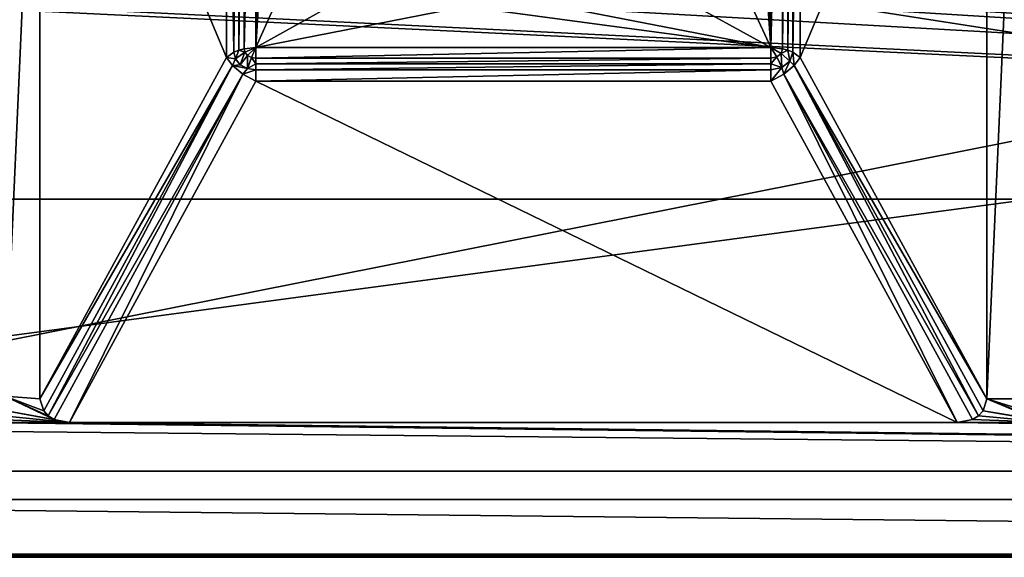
# Model space of a CAD drawing. Header units: millimetres. Extents: x 1 to 138, y -45 to 37.
# Tile 53 of 256: x 30 to 56, y -45 to -31. Entities that reach past the tile are written whole.
import ezdxf

# ---------------------------------------------------------------- set-up
doc = ezdxf.new("R2010")
doc.units = ezdxf.units.MM
doc.header["$LTSCALE"] = 25.4
doc.layers.get('0').update_dxf_attribs({"true_color": 0xff5454})

# ---------------------------------------------------------------- blocks, each defined once
blk = doc.blocks.new('PROFILE-FOCUS-LED-7618-7620-7621-7622.STL#2')
at = {"color": 18, "true_color": 0x080808}
mesh = blk.add_polyface(dxfattribs=at)
corners = [(4.485, -35.711, 30.467), (10.505, -26.158, 23.451), (4.485, -13.627, 14.247), (11.611, -27.947, 24.765), (13.444, -29.294, 25.754), (15.757, -30.016, 26.285), (133.885, -35.711, 30.467), (10.276, -24.167, 21.988), (18.238, -30.016, 26.285), (20.551, -29.294, 25.754), (41.757, -30.016, 26.285), (22.384, -27.947, 24.765), (23.49, -26.158, 23.451), (39.444, -29.294, 25.754), (23.719, -24.167, 21.988), (37.611, -27.947, 24.765), (36.505, -26.158, 23.451), (36.276, -24.167, 21.988), (44.238, -30.016, 26.285), (46.551, -29.294, 25.754), (67.757, -30.016, 26.285), (48.384, -27.947, 24.765), (49.49, -26.158, 23.451), (65.444, -29.294, 25.754), (49.719, -24.167, 21.988), (63.611, -27.947, 24.765), (62.505, -26.158, 23.451), (62.276, -24.167, 21.988), (70.238, -30.016, 26.285), (72.551, -29.294, 25.754), (74.384, -27.947, 24.765), (93.757, -30.016, 26.285), (75.49, -26.158, 23.451), (91.444, -29.294, 25.754), (75.719, -24.167, 21.988), (89.611, -27.947, 24.765), (88.505, -26.158, 23.451), (88.276, -24.167, 21.988), (96.238, -30.016, 26.285), (98.551, -29.294, 25.754), (100.384, -27.947, 24.765), (101.49, -26.158, 23.451), (101.719, -24.167, 21.988), (117.444, -29.294, 25.754), (115.611, -27.947, 24.765), (114.505, -26.158, 23.451), (114.276, -24.167, 21.988), (119.757, -30.016, 26.285), (122.238, -30.016, 26.285), (124.551, -29.294, 25.754), (126.384, -27.947, 24.765), (127.49, -26.158, 23.451), (127.719, -24.167, 21.988), (16.998, -19.228, 18.361), (133.885, -13.627, 14.247), (14.559, -19.596, 18.631), (12.45, -20.648, 19.404), (10.955, -22.244, 20.576), (19.436, -19.596, 18.631), (42.998, -19.228, 18.361), (21.545, -20.648, 19.404), (40.559, -19.596, 18.631), (23.04, -22.244, 20.576), (38.45, -20.648, 19.404), (36.955, -22.244, 20.576), (45.436, -19.596, 18.631), (47.545, -20.648, 19.404), (68.998, -19.228, 18.361), (66.559, -19.596, 18.631), (49.04, -22.244, 20.576), (64.45, -20.648, 19.404), (62.955, -22.244, 20.576), (71.436, -19.596, 18.631), (73.545, -20.648, 19.404), (94.998, -19.228, 18.361), (92.559, -19.596, 18.631), (75.04, -22.244, 20.576), (90.45, -20.648, 19.404), (88.955, -22.244, 20.576), (97.436, -19.596, 18.631), (99.545, -20.648, 19.404), (101.04, -22.244, 20.576), (118.559, -19.596, 18.631), (116.45, -20.648, 19.404), (114.955, -22.244, 20.576), (120.998, -19.228, 18.361), (123.436, -19.596, 18.631), (125.545, -20.648, 19.404), (127.04, -22.244, 20.576)]
mesh.append_faces([[corners[k] for k in face] for face in [(0, 1, 2), (1, 0, 3), (3, 0, 4), (4, 0, 5), (5, 6, 8), (8, 6, 9), (9, 10, 11), (11, 10, 12), (12, 13, 14), (10, 6, 18), (18, 6, 19), (19, 20, 21), (21, 20, 22), (22, 23, 24), (20, 6, 28), (28, 6, 29), (29, 6, 30), (30, 31, 32), (32, 33, 34), (31, 6, 38), (38, 6, 39), (39, 6, 40), (40, 6, 41), (41, 6, 42), (43, 6, 47), (47, 6, 48), (48, 6, 49), (49, 6, 50), (50, 6, 51), (51, 6, 52), (2, 53, 54), (53, 2, 55), (55, 2, 56), (56, 2, 57), (57, 2, 7), (59, 60, 61), (61, 14, 63), (63, 14, 64), (64, 14, 17), (67, 66, 68), (68, 24, 70), (70, 24, 71), (71, 24, 27), (74, 73, 75), (75, 34, 77), (77, 34, 78), (78, 34, 37), (82, 42, 83), (83, 42, 84), (84, 42, 46), (54, 52, 6)]], dxfattribs={"vtx0": -1, "vtx1": -1, "color": 18})
mesh.append_faces([[corners[k] for k in face] for face in [(9, 6, 10), (19, 6, 20), (30, 6, 31), (42, 6, 43), (54, 58, 59), (54, 66, 67), (54, 73, 74), (54, 42, 82)]], dxfattribs={"vtx0": -1, "vtx1": -1, "vtx2": -1, "color": 18})
mesh.append_faces([[corners[k] for k in face] for face in [(5, 0, 6), (2, 1, 7), (12, 10, 13), (14, 13, 15), (14, 15, 16), (14, 16, 17), (22, 20, 23), (24, 23, 25), (24, 25, 26), (24, 26, 27), (32, 31, 33), (34, 33, 35), (34, 35, 36), (34, 36, 37), (42, 43, 44), (42, 44, 45), (42, 45, 46), (54, 53, 58), (59, 58, 60), (61, 60, 62), (61, 62, 14), (54, 59, 65), (54, 65, 66), (68, 66, 69), (68, 69, 24), (54, 67, 72), (54, 72, 73), (75, 73, 76), (75, 76, 34), (54, 74, 79), (54, 79, 80), (54, 80, 81), (54, 81, 42), (54, 82, 85), (54, 85, 86), (54, 86, 87), (54, 87, 88), (54, 88, 52)]], dxfattribs={"vtx0": -1, "vtx2": -1, "color": 18})
at = {"color": 250, "true_color": 0x262626}
mesh = blk.add_polyface(dxfattribs=at)
corners = [(137.485, -45.166, 24.012), (128.885, -19.745, 58.624), (0.885, -45.166, 24.012), (137.485, -14.207, 66.164), (128.885, -14.207, 66.164), (8.485, -19.745, 58.624), (0.885, -14.207, 66.164), (8.485, -14.207, 66.164)]
mesh.append_faces([[corners[k] for k in face] for face in [(1, 3, 4), (6, 5, 7)]], dxfattribs={"vtx0": -1, "color": 250})
mesh.append_faces([[corners[k] for k in face] for face in [(0, 1, 2), (2, 5, 6), (5, 2, 1)]], dxfattribs={"vtx0": -1, "vtx1": -1, "color": 250})
mesh.append_faces([[corners[k] for k in face] for face in [(1, 0, 3)]], dxfattribs={"vtx0": -1, "vtx2": -1, "color": 250})
mesh = blk.add_polyface(dxfattribs=at)
corners = [(0.885, -17.237, 3.251), (2.685, -18.688, 4.316), (0.885, -45.124, 23.732), (137.485, -17.237, 3.251), (135.685, -18.688, 4.316), (135.685, -43.673, 22.667), (2.685, -43.673, 22.667), (137.485, -45.124, 23.732)]
mesh.append_faces([[corners[k] for k in face] for face in [(0, 1, 2), (1, 3, 4), (4, 3, 5), (2, 6, 7), (6, 2, 1), (7, 5, 3)]], dxfattribs={"vtx0": -1, "vtx1": -1, "color": 250})
mesh.append_faces([[corners[k] for k in face] for face in [(1, 0, 3), (7, 6, 5)]], dxfattribs={"vtx0": -1, "vtx2": -1, "color": 250})
at = {"color": 18, "true_color": 0x080808}
mesh = blk.add_polyface(dxfattribs=at)
corners = [(2.885, -18.257, 5.24), (4.485, -20.244, 6.7), (2.885, -42.92, 23.354), (4.595, -19.883, 6.435), (4.727, -19.741, 6.331), (4.903, -19.635, 6.252), (5.351, -19.546, 6.188), (135.485, -18.257, 5.24), (28.69, -19.546, 6.188), (31.265, -19.546, 6.188), (29.138, -19.635, 6.252), (29.314, -19.741, 6.331), (29.446, -19.883, 6.435), (30.861, -19.626, 6.246), (29.556, -20.244, 6.7), (30.703, -19.722, 6.316), (30.584, -19.85, 6.41), (30.485, -20.175, 6.649), (29.556, -40.932, 21.894), (54.776, -19.546, 6.188), (57.265, -19.546, 6.188), (55.18, -19.626, 6.246), (55.338, -19.722, 6.316), (55.457, -19.85, 6.41), (56.861, -19.626, 6.246), (55.556, -20.175, 6.649), (56.703, -19.722, 6.316), (56.584, -19.85, 6.41), (56.485, -20.175, 6.649), (55.556, -41.002, 21.946), (80.776, -19.546, 6.188), (83.265, -19.546, 6.188), (81.18, -19.626, 6.246), (81.338, -19.722, 6.316), (81.457, -19.85, 6.41), (82.861, -19.626, 6.246), (81.556, -20.175, 6.649), (82.703, -19.722, 6.316), (82.584, -19.85, 6.41), (82.485, -20.175, 6.649), (81.556, -41.002, 21.946), (106.776, -19.546, 6.188), (107.18, -19.626, 6.246), (109.265, -19.546, 6.188), (107.338, -19.722, 6.316), (107.457, -19.85, 6.41), (108.861, -19.626, 6.246), (107.556, -20.175, 6.649), (108.703, -19.722, 6.316), (108.584, -19.85, 6.41), (108.485, -20.175, 6.649), (107.556, -41.002, 21.946), (132.776, -19.546, 6.188), (133.18, -19.626, 6.246), (133.338, -19.722, 6.316), (133.457, -19.85, 6.41), (133.556, -20.175, 6.649), (133.556, -41.002, 21.946), (5.351, -41.63, 22.407), (135.485, -42.92, 23.354), (4.903, -41.542, 22.342), (4.727, -41.435, 22.264), (4.595, -41.293, 22.16), (4.485, -40.932, 21.894), (28.69, -41.63, 22.407), (31.265, -41.63, 22.407), (29.138, -41.542, 22.342), (29.314, -41.435, 22.264), (29.446, -41.293, 22.16), (54.776, -41.63, 22.407), (57.265, -41.63, 22.407), (55.18, -41.551, 22.349), (55.338, -41.455, 22.278), (55.457, -41.327, 22.184), (56.861, -41.551, 22.349), (56.703, -41.455, 22.278), (56.584, -41.327, 22.184), (56.485, -41.002, 21.946), (80.776, -41.63, 22.407), (83.265, -41.63, 22.407), (81.18, -41.551, 22.349), (81.338, -41.455, 22.278), (81.457, -41.327, 22.184), (82.861, -41.551, 22.349), (82.703, -41.455, 22.278), (82.584, -41.327, 22.184), (82.485, -41.002, 21.946), (106.776, -41.63, 22.407), (107.18, -41.551, 22.349), (109.265, -41.63, 22.407), (107.338, -41.455, 22.278), (107.457, -41.327, 22.184), (108.861, -41.551, 22.349), (108.703, -41.455, 22.278), (108.584, -41.327, 22.184), (108.485, -41.002, 21.946), (132.776, -41.63, 22.407), (133.18, -41.551, 22.349), (133.338, -41.455, 22.278), (133.457, -41.327, 22.184), (30.861, -41.551, 22.349), (30.703, -41.455, 22.278), (30.584, -41.327, 22.184), (30.485, -41.002, 21.946)]
mesh.append_faces([[corners[k] for k in face] for face in [(65, 67, 68), (18, 100, 68)]], dxfattribs={"vtx0": -1, "color": 18})
mesh.append_faces([[corners[k] for k in face] for face in [(0, 1, 2), (1, 0, 3), (3, 0, 4), (4, 0, 5), (5, 0, 6), (6, 7, 8), (8, 9, 10), (10, 9, 11), (11, 9, 12), (12, 13, 14), (14, 17, 18), (9, 7, 19), (19, 20, 21), (21, 20, 22), (22, 20, 23), (23, 24, 25), (25, 28, 29), (20, 7, 30), (30, 31, 32), (32, 31, 33), (33, 31, 34), (34, 35, 36), (36, 39, 40), (31, 7, 41), (41, 7, 42), (42, 43, 44), (44, 43, 45), (45, 46, 47), (47, 50, 51), (43, 7, 52), (52, 7, 53), (53, 7, 54), (54, 7, 55), (55, 7, 56), (56, 7, 57), (2, 58, 59), (58, 2, 60), (60, 2, 61), (61, 2, 62), (62, 2, 63), (63, 2, 1), (70, 73, 74), (74, 29, 75), (75, 29, 76), (76, 29, 77), (77, 29, 28), (79, 82, 83), (83, 40, 84), (84, 40, 85), (85, 40, 86), (86, 40, 39), (89, 91, 92), (92, 51, 93), (93, 51, 94), (94, 51, 95), (95, 51, 50), (59, 57, 7), (100, 18, 101), (101, 18, 102), (102, 18, 103), (103, 18, 17)]], dxfattribs={"vtx0": -1, "vtx1": -1, "color": 18})
mesh.append_faces([[corners[k] for k in face] for face in [(8, 7, 9), (19, 7, 20), (30, 7, 31), (42, 7, 43), (59, 64, 65), (59, 69, 70), (59, 78, 79), (59, 88, 89)]], dxfattribs={"vtx0": -1, "vtx1": -1, "vtx2": -1, "color": 18})
mesh.append_faces([[corners[k] for k in face] for face in [(6, 0, 7), (12, 9, 13), (14, 13, 15), (14, 15, 16), (14, 16, 17), (23, 20, 24), (25, 24, 26), (25, 26, 27), (25, 27, 28), (34, 31, 35), (36, 35, 37), (36, 37, 38), (36, 38, 39), (45, 43, 46), (47, 46, 48), (47, 48, 49), (47, 49, 50), (59, 58, 64), (65, 64, 66), (65, 66, 67), (59, 65, 69), (70, 69, 71), (70, 71, 72), (70, 72, 73), (74, 73, 29), (59, 70, 78), (79, 78, 80), (79, 80, 81), (79, 81, 82), (83, 82, 40), (59, 79, 87), (59, 87, 88), (89, 88, 90), (89, 90, 91), (92, 91, 51), (59, 89, 96), (59, 96, 97), (59, 97, 98), (59, 98, 99), (59, 99, 57)]], dxfattribs={"vtx0": -1, "vtx2": -1, "color": 18})
mesh = blk.add_polyface(dxfattribs=at)
corners = [(35.422, -19.092, 16.462), (35.62, -31.822, 26.106), (35.422, -31.962, 25.915), (35.62, -18.952, 16.653)]
mesh.append_faces([[corners[k] for k in face] for face in [(0, 1, 2), (1, 0, 3)]], dxfattribs={"vtx0": -1, "color": 18})
mesh = blk.add_polyface(dxfattribs=at)
corners = [(35.751, -18.897, 16.728), (35.62, -31.822, 26.106), (35.62, -18.952, 16.653), (35.751, -31.767, 26.18)]
mesh.append_faces([[corners[k] for k in face] for face in [(0, 1, 2), (1, 0, 3)]], dxfattribs={"vtx0": -1, "color": 18})
mesh = blk.add_polyface(dxfattribs=at)
corners = [(35.892, -18.858, 16.78), (35.751, -31.767, 26.18), (35.751, -18.897, 16.728), (35.892, -31.728, 26.233)]
mesh.append_faces([[corners[k] for k in face] for face in [(0, 1, 2), (1, 0, 3)]], dxfattribs={"vtx0": -1, "color": 18})
mesh = blk.add_polyface(dxfattribs=at)
corners = [(36.201, -18.826, 16.825), (35.892, -31.728, 26.233), (35.892, -18.858, 16.78), (36.201, -31.696, 26.277)]
mesh.append_faces([[corners[k] for k in face] for face in [(0, 1, 2), (1, 0, 3)]], dxfattribs={"vtx0": -1, "color": 18})
mesh = blk.add_polyface(dxfattribs=at)
corners = [(36.201, -18.826, 16.825), (36.276, -24.759, 21.182), (36.201, -31.696, 26.277), (36.955, -22.836, 19.77), (38.45, -21.24, 18.598), (40.559, -20.188, 17.825), (42.998, -19.82, 17.555), (49.84, -18.826, 16.825), (45.436, -20.188, 17.825), (47.545, -21.24, 18.598), (49.04, -22.836, 19.77), (49.719, -24.759, 21.182), (41.757, -30.608, 25.479), (49.84, -31.696, 26.277), (39.444, -29.886, 24.948), (37.611, -28.539, 23.959), (36.505, -26.749, 22.645), (44.238, -30.608, 25.479), (46.551, -29.886, 24.948), (48.384, -28.539, 23.959), (49.49, -26.749, 22.645)]
mesh.append_faces([[corners[k] for k in face] for face in [(0, 1, 2), (1, 0, 3), (3, 0, 4), (4, 0, 5), (5, 0, 6), (6, 7, 8), (8, 7, 9), (9, 7, 10), (10, 7, 11), (2, 12, 13), (12, 2, 14), (14, 2, 15), (15, 2, 16), (16, 2, 1), (13, 11, 7)]], dxfattribs={"vtx0": -1, "vtx1": -1, "color": 18})
mesh.append_faces([[corners[k] for k in face] for face in [(6, 0, 7), (13, 12, 17), (13, 17, 18), (13, 18, 19), (13, 19, 20), (13, 20, 11)]], dxfattribs={"vtx0": -1, "vtx2": -1, "color": 18})
mesh = blk.add_polyface(dxfattribs=at)
corners = [(50.15, -18.858, 16.78), (49.84, -31.696, 26.277), (49.84, -18.826, 16.825), (50.15, -31.728, 26.233)]
mesh.append_faces([[corners[k] for k in face] for face in [(0, 1, 2), (1, 0, 3)]], dxfattribs={"vtx0": -1, "color": 18})
mesh = blk.add_polyface(dxfattribs=at)
corners = [(50.29, -18.897, 16.728), (50.15, -31.728, 26.233), (50.15, -18.858, 16.78), (50.29, -31.767, 26.18)]
mesh.append_faces([[corners[k] for k in face] for face in [(0, 1, 2), (1, 0, 3)]], dxfattribs={"vtx0": -1, "color": 18})
mesh = blk.add_polyface(dxfattribs=at)
corners = [(50.421, -18.952, 16.653), (50.29, -31.767, 26.18), (50.29, -18.897, 16.728), (50.421, -31.822, 26.106)]
mesh.append_faces([[corners[k] for k in face] for face in [(0, 1, 2), (1, 0, 3)]], dxfattribs={"vtx0": -1, "color": 18})
mesh = blk.add_polyface(dxfattribs=at)
corners = [(50.421, -31.822, 26.106), (50.619, -19.092, 16.462), (50.619, -31.962, 25.915), (50.421, -18.952, 16.653)]
mesh.append_faces([[corners[k] for k in face] for face in [(0, 1, 2), (1, 0, 3)]], dxfattribs={"vtx0": -1, "color": 18})
mesh = blk.add_polyface(dxfattribs=at)
corners = [(30.485, -20.175, 6.649), (35.422, -31.962, 25.915), (30.485, -41.002, 21.946), (35.422, -19.092, 16.462)]
mesh.append_faces([[corners[k] for k in face] for face in [(0, 1, 2), (1, 0, 3)]], dxfattribs={"vtx0": -1, "color": 18})
mesh = blk.add_polyface(dxfattribs=at)
corners = [(50.619, -31.962, 25.915), (55.556, -20.175, 6.649), (55.556, -41.002, 21.946), (50.619, -19.092, 16.462)]
mesh.append_faces([[corners[k] for k in face] for face in [(0, 1, 2), (1, 0, 3)]], dxfattribs={"vtx0": -1, "color": 18})
at = {"color": 250, "true_color": 0x262626}
mesh = blk.add_polyface(dxfattribs=at)
corners = [(2.685, -22.954, 50.876), (135.685, -43.673, 22.667), (2.685, -43.673, 22.667), (135.685, -22.954, 50.876)]
mesh.append_faces([[corners[k] for k in face] for face in [(0, 1, 2), (1, 0, 3)]], dxfattribs={"vtx0": -1, "color": 250})
at = {"color": 18, "true_color": 0x080808}
mesh = blk.add_polyface(dxfattribs=at)
corners = [(4.485, -23.871, 46.586), (133.885, -35.711, 30.467), (4.485, -35.711, 30.467), (133.885, -23.871, 46.586)]
mesh.append_faces([[corners[k] for k in face] for face in [(0, 1, 2), (1, 0, 3)]], dxfattribs={"vtx0": -1, "color": 18})
mesh = blk.add_polyface(dxfattribs=at)
corners = [(135.485, -25.161, 47.533), (2.885, -42.92, 23.354), (135.485, -42.92, 23.354), (2.885, -25.161, 47.533)]
mesh.append_faces([[corners[k] for k in face] for face in [(0, 1, 2), (1, 0, 3)]], dxfattribs={"vtx0": -1, "color": 18})
mesh = blk.add_polyface(dxfattribs=at)
corners = [(35.751, -31.767, 26.18), (35.664, -32.001, 26.237), (35.62, -31.822, 26.106)]
mesh.append_faces([[corners[k] for k in face] for face in [(0, 1, 2)]], dxfattribs={"color": 18})
mesh = blk.add_polyface(dxfattribs=at)
corners = [(35.915, -31.824, 26.303), (35.664, -32.001, 26.237), (35.751, -31.767, 26.18)]
mesh.append_faces([[corners[k] for k in face] for face in [(0, 1, 2)]], dxfattribs={"color": 18})
mesh = blk.add_polyface(dxfattribs=at)
corners = [(35.915, -31.824, 26.303), (35.751, -31.767, 26.18), (35.892, -31.728, 26.233)]
mesh.append_faces([[corners[k] for k in face] for face in [(0, 1, 2)]], dxfattribs={"color": 18})
mesh = blk.add_polyface(dxfattribs=at)
corners = [(36.201, -31.696, 26.277), (35.915, -31.824, 26.303), (35.892, -31.728, 26.233)]
mesh.append_faces([[corners[k] for k in face] for face in [(0, 1, 2)]], dxfattribs={"color": 18})
mesh = blk.add_polyface(dxfattribs=at)
corners = [(36.201, -31.696, 26.277), (35.982, -31.905, 26.363), (35.915, -31.824, 26.303)]
mesh.append_faces([[corners[k] for k in face] for face in [(0, 1, 2)]], dxfattribs={"color": 18})
mesh = blk.add_polyface(dxfattribs=at)
corners = [(36.201, -31.696, 26.277), (36.083, -31.959, 26.402), (35.982, -31.905, 26.363)]
mesh.append_faces([[corners[k] for k in face] for face in [(0, 1, 2)]], dxfattribs={"color": 18})
mesh = blk.add_polyface(dxfattribs=at)
corners = [(36.201, -31.978, 26.416), (36.083, -31.959, 26.402), (36.201, -31.696, 26.277)]
mesh.append_faces([[corners[k] for k in face] for face in [(0, 1, 2)]], dxfattribs={"color": 18})
mesh = blk.add_polyface(dxfattribs=at)
corners = [(49.84, -31.696, 26.277), (36.201, -31.978, 26.416), (36.201, -31.696, 26.277), (49.84, -31.978, 26.416)]
mesh.append_faces([[corners[k] for k in face] for face in [(0, 1, 2), (1, 0, 3)]], dxfattribs={"vtx0": -1, "color": 18})
mesh = blk.add_polyface(dxfattribs=at)
corners = [(50.108, -31.853, 26.325), (49.995, -31.944, 26.392), (49.84, -31.696, 26.277)]
mesh.append_faces([[corners[k] for k in face] for face in [(0, 1, 2)]], dxfattribs={"color": 18})
mesh = blk.add_polyface(dxfattribs=at)
corners = [(49.995, -31.944, 26.392), (49.84, -31.978, 26.416), (49.84, -31.696, 26.277)]
mesh.append_faces([[corners[k] for k in face] for face in [(0, 1, 2)]], dxfattribs={"color": 18})
mesh = blk.add_polyface(dxfattribs=at)
corners = [(50.15, -31.728, 26.233), (50.108, -31.853, 26.325), (49.84, -31.696, 26.277)]
mesh.append_faces([[corners[k] for k in face] for face in [(0, 1, 2)]], dxfattribs={"color": 18})
mesh = blk.add_polyface(dxfattribs=at)
corners = [(50.29, -31.767, 26.18), (50.108, -31.853, 26.325), (50.15, -31.728, 26.233)]
mesh.append_faces([[corners[k] for k in face] for face in [(0, 1, 2)]], dxfattribs={"color": 18})
mesh = blk.add_polyface(dxfattribs=at)
corners = [(50.343, -32.056, 26.278), (50.108, -31.853, 26.325), (50.29, -31.767, 26.18)]
mesh.append_faces([[corners[k] for k in face] for face in [(0, 1, 2)]], dxfattribs={"color": 18})
mesh = blk.add_polyface(dxfattribs=at)
corners = [(50.421, -31.822, 26.106), (50.343, -32.056, 26.278), (50.29, -31.767, 26.18)]
mesh.append_faces([[corners[k] for k in face] for face in [(0, 1, 2)]], dxfattribs={"color": 18})
mesh = blk.add_polyface(dxfattribs=at)
corners = [(30.485, -41.002, 21.946), (35.581, -32.176, 26.202), (30.584, -41.327, 22.184), (35.422, -31.962, 25.915)]
mesh.append_faces([[corners[k] for k in face] for face in [(0, 1, 2), (1, 0, 3)]], dxfattribs={"vtx0": -1, "color": 18})
mesh = blk.add_polyface(dxfattribs=at)
corners = [(35.62, -31.822, 26.106), (35.664, -32.001, 26.237), (35.422, -31.962, 25.915)]
mesh.append_faces([[corners[k] for k in face] for face in [(0, 1, 2)]], dxfattribs={"color": 18})
mesh = blk.add_polyface(dxfattribs=at)
corners = [(35.422, -31.962, 25.915), (35.664, -32.001, 26.237), (35.581, -32.176, 26.202)]
mesh.append_faces([[corners[k] for k in face] for face in [(0, 1, 2)]], dxfattribs={"color": 18})
mesh = blk.add_polyface(dxfattribs=at)
corners = [(35.79, -32.153, 26.349), (35.581, -32.176, 26.202), (35.664, -32.001, 26.237)]
mesh.append_faces([[corners[k] for k in face] for face in [(0, 1, 2)]], dxfattribs={"color": 18})
mesh = blk.add_polyface(dxfattribs=at)
corners = [(35.915, -31.824, 26.303), (35.79, -32.153, 26.349), (35.664, -32.001, 26.237), (35.982, -31.905, 26.363)]
mesh.append_faces([[corners[k] for k in face] for face in [(0, 1, 2), (1, 0, 3)]], dxfattribs={"vtx0": -1, "color": 18})
mesh = blk.add_polyface(dxfattribs=at)
corners = [(35.982, -31.905, 26.363), (35.979, -32.255, 26.424), (35.79, -32.153, 26.349), (36.083, -31.959, 26.402)]
mesh.append_faces([[corners[k] for k in face] for face in [(0, 1, 2), (1, 0, 3)]], dxfattribs={"vtx0": -1, "color": 18})
mesh = blk.add_polyface(dxfattribs=at)
corners = [(36.201, -32.13, 26.447), (35.979, -32.255, 26.424), (36.083, -31.959, 26.402)]
mesh.append_faces([[corners[k] for k in face] for face in [(0, 1, 2)]], dxfattribs={"color": 18})
mesh = blk.add_polyface(dxfattribs=at)
corners = [(36.201, -32.13, 26.447), (36.083, -31.959, 26.402), (36.201, -31.978, 26.416)]
mesh.append_faces([[corners[k] for k in face] for face in [(0, 1, 2)]], dxfattribs={"color": 18})
mesh = blk.add_polyface(dxfattribs=at)
corners = [(49.84, -31.978, 26.416), (36.201, -32.13, 26.447), (36.201, -31.978, 26.416), (49.84, -32.13, 26.447)]
mesh.append_faces([[corners[k] for k in face] for face in [(0, 1, 2), (1, 0, 3)]], dxfattribs={"vtx0": -1, "color": 18})
mesh = blk.add_polyface(dxfattribs=at)
corners = [(49.995, -31.944, 26.392), (49.84, -32.13, 26.447), (49.84, -31.978, 26.416)]
mesh.append_faces([[corners[k] for k in face] for face in [(0, 1, 2)]], dxfattribs={"color": 18})
mesh = blk.add_polyface(dxfattribs=at)
corners = [(50.131, -32.228, 26.404), (49.84, -32.13, 26.447), (49.995, -31.944, 26.392)]
mesh.append_faces([[corners[k] for k in face] for face in [(0, 1, 2)]], dxfattribs={"color": 18})
mesh = blk.add_polyface(dxfattribs=at)
corners = [(50.108, -31.853, 26.325), (50.131, -32.228, 26.404), (49.995, -31.944, 26.392), (50.343, -32.056, 26.278)]
mesh.append_faces([[corners[k] for k in face] for face in [(0, 1, 2), (1, 0, 3)]], dxfattribs={"vtx0": -1, "color": 18})
mesh = blk.add_polyface(dxfattribs=at)
corners = [(50.343, -32.056, 26.278), (50.182, -32.399, 26.367), (50.131, -32.228, 26.404), (50.46, -32.176, 26.202)]
mesh.append_faces([[corners[k] for k in face] for face in [(0, 1, 2), (1, 0, 3)]], dxfattribs={"vtx0": -1, "color": 18})
mesh = blk.add_polyface(dxfattribs=at)
corners = [(50.421, -31.822, 26.106), (50.46, -32.176, 26.202), (50.343, -32.056, 26.278)]
mesh.append_faces([[corners[k] for k in face] for face in [(0, 1, 2)]], dxfattribs={"color": 18})
mesh = blk.add_polyface(dxfattribs=at)
corners = [(50.421, -31.822, 26.106), (50.619, -31.962, 25.915), (50.46, -32.176, 26.202)]
mesh.append_faces([[corners[k] for k in face] for face in [(0, 1, 2)]], dxfattribs={"color": 18})
mesh = blk.add_polyface(dxfattribs=at)
corners = [(50.46, -32.176, 26.202), (55.556, -41.002, 21.946), (55.457, -41.327, 22.184), (50.619, -31.962, 25.915)]
mesh.append_faces([[corners[k] for k in face] for face in [(0, 1, 2), (1, 0, 3)]], dxfattribs={"vtx0": -1, "color": 18})
mesh = blk.add_polyface(dxfattribs=at)
corners = [(35.581, -32.176, 26.202), (30.703, -41.455, 22.278), (30.584, -41.327, 22.184)]
mesh.append_faces([[corners[k] for k in face] for face in [(0, 1, 2)]], dxfattribs={"color": 18})
mesh = blk.add_polyface(dxfattribs=at)
corners = [(35.859, -32.399, 26.367), (30.703, -41.455, 22.278), (35.581, -32.176, 26.202)]
mesh.append_faces([[corners[k] for k in face] for face in [(0, 1, 2)]], dxfattribs={"color": 18})
mesh = blk.add_polyface(dxfattribs=at)
corners = [(35.979, -32.255, 26.424), (35.581, -32.176, 26.202), (35.79, -32.153, 26.349)]
mesh.append_faces([[corners[k] for k in face] for face in [(0, 1, 2)]], dxfattribs={"color": 18})
mesh = blk.add_polyface(dxfattribs=at)
corners = [(35.979, -32.255, 26.424), (35.859, -32.399, 26.367), (35.581, -32.176, 26.202)]
mesh.append_faces([[corners[k] for k in face] for face in [(0, 1, 2)]], dxfattribs={"color": 18})
mesh = blk.add_polyface(dxfattribs=at)
corners = [(36.201, -32.29, 26.45), (35.859, -32.399, 26.367), (35.979, -32.255, 26.424)]
mesh.append_faces([[corners[k] for k in face] for face in [(0, 1, 2)]], dxfattribs={"color": 18})
mesh = blk.add_polyface(dxfattribs=at)
corners = [(36.201, -32.59, 26.376), (35.859, -32.399, 26.367), (36.201, -32.29, 26.45)]
mesh.append_faces([[corners[k] for k in face] for face in [(0, 1, 2)]], dxfattribs={"color": 18})
mesh = blk.add_polyface(dxfattribs=at)
corners = [(36.201, -32.29, 26.45), (35.979, -32.255, 26.424), (36.201, -32.13, 26.447)]
mesh.append_faces([[corners[k] for k in face] for face in [(0, 1, 2)]], dxfattribs={"color": 18})
mesh = blk.add_polyface(dxfattribs=at)
corners = [(49.84, -32.13, 26.447), (36.201, -32.29, 26.45), (36.201, -32.13, 26.447), (49.84, -32.29, 26.45)]
mesh.append_faces([[corners[k] for k in face] for face in [(0, 1, 2), (1, 0, 3)]], dxfattribs={"vtx0": -1, "color": 18})
mesh = blk.add_polyface(dxfattribs=at)
corners = [(49.84, -32.29, 26.45), (36.201, -32.59, 26.376), (36.201, -32.29, 26.45), (49.84, -32.59, 26.376)]
mesh.append_faces([[corners[k] for k in face] for face in [(0, 1, 2), (1, 0, 3)]], dxfattribs={"vtx0": -1, "color": 18})
mesh = blk.add_polyface(dxfattribs=at)
corners = [(50.131, -32.228, 26.404), (49.84, -32.29, 26.45), (49.84, -32.13, 26.447)]
mesh.append_faces([[corners[k] for k in face] for face in [(0, 1, 2)]], dxfattribs={"color": 18})
mesh = blk.add_polyface(dxfattribs=at)
corners = [(50.131, -32.228, 26.404), (49.84, -32.59, 26.376), (49.84, -32.29, 26.45)]
mesh.append_faces([[corners[k] for k in face] for face in [(0, 1, 2)]], dxfattribs={"color": 18})
mesh = blk.add_polyface(dxfattribs=at)
corners = [(50.182, -32.399, 26.367), (49.84, -32.59, 26.376), (50.131, -32.228, 26.404)]
mesh.append_faces([[corners[k] for k in face] for face in [(0, 1, 2)]], dxfattribs={"color": 18})
mesh = blk.add_polyface(dxfattribs=at)
corners = [(55.338, -41.455, 22.278), (50.182, -32.399, 26.367), (50.46, -32.176, 26.202)]
mesh.append_faces([[corners[k] for k in face] for face in [(0, 1, 2)]], dxfattribs={"color": 18})
mesh = blk.add_polyface(dxfattribs=at)
corners = [(55.457, -41.327, 22.184), (55.338, -41.455, 22.278), (50.46, -32.176, 26.202)]
mesh.append_faces([[corners[k] for k in face] for face in [(0, 1, 2)]], dxfattribs={"color": 18})
mesh = blk.add_polyface(dxfattribs=at)
corners = [(35.859, -32.399, 26.367), (30.861, -41.551, 22.349), (30.703, -41.455, 22.278)]
mesh.append_faces([[corners[k] for k in face] for face in [(0, 1, 2)]], dxfattribs={"color": 18})
mesh = blk.add_polyface(dxfattribs=at)
corners = [(35.859, -32.399, 26.367), (31.265, -41.63, 22.407), (30.861, -41.551, 22.349), (36.201, -32.59, 26.376)]
mesh.append_faces([[corners[k] for k in face] for face in [(0, 1, 2), (1, 0, 3)]], dxfattribs={"vtx0": -1, "color": 18})
mesh = blk.add_polyface(dxfattribs=at)
corners = [(50.182, -32.399, 26.367), (54.776, -41.63, 22.407), (49.84, -32.59, 26.376), (55.18, -41.551, 22.349)]
mesh.append_faces([[corners[k] for k in face] for face in [(0, 1, 2), (1, 0, 3)]], dxfattribs={"vtx0": -1, "color": 18})
mesh = blk.add_polyface(dxfattribs=at)
corners = [(55.338, -41.455, 22.278), (55.18, -41.551, 22.349), (50.182, -32.399, 26.367)]
mesh.append_faces([[corners[k] for k in face] for face in [(0, 1, 2)]], dxfattribs={"color": 18})
mesh = blk.add_polyface(dxfattribs=at)
corners = [(36.201, -32.59, 26.376), (54.776, -41.63, 22.407), (31.265, -41.63, 22.407), (49.84, -32.59, 26.376)]
mesh.append_faces([[corners[k] for k in face] for face in [(0, 1, 2), (1, 0, 3)]], dxfattribs={"vtx0": -1, "color": 18})
at = {"color": 250, "true_color": 0x262626}
mesh = blk.add_polyface(dxfattribs=at)
corners = [(137.485, -45.176, 23.79), (0.885, -45.124, 23.732), (137.485, -45.124, 23.732), (0.885, -45.176, 23.79)]
mesh.append_faces([[corners[k] for k in face] for face in [(0, 1, 2), (1, 0, 3)]], dxfattribs={"vtx0": -1, "color": 250})
mesh = blk.add_polyface(dxfattribs=at)
corners = [(137.485, -45.166, 24.012), (0.885, -45.199, 23.941), (137.485, -45.199, 23.941), (0.885, -45.166, 24.012)]
mesh.append_faces([[corners[k] for k in face] for face in [(0, 1, 2), (1, 0, 3)]], dxfattribs={"vtx0": -1, "color": 250})
mesh = blk.add_polyface(dxfattribs=at)
corners = [(137.485, -45.188, 23.813), (0.885, -45.176, 23.79), (137.485, -45.176, 23.79), (0.885, -45.188, 23.813)]
mesh.append_faces([[corners[k] for k in face] for face in [(0, 1, 2), (1, 0, 3)]], dxfattribs={"vtx0": -1, "color": 250})
mesh = blk.add_polyface(dxfattribs=at)
corners = [(137.485, -45.203, 23.863), (0.885, -45.188, 23.813), (137.485, -45.188, 23.813), (0.885, -45.203, 23.863)]
mesh.append_faces([[corners[k] for k in face] for face in [(0, 1, 2), (1, 0, 3)]], dxfattribs={"vtx0": -1, "color": 250})
mesh = blk.add_polyface(dxfattribs=at)
corners = [(137.485, -45.199, 23.941), (0.885, -45.204, 23.915), (137.485, -45.204, 23.915), (0.885, -45.199, 23.941)]
mesh.append_faces([[corners[k] for k in face] for face in [(0, 1, 2), (1, 0, 3)]], dxfattribs={"vtx0": -1, "color": 250})
mesh = blk.add_polyface(dxfattribs=at)
corners = [(137.485, -45.204, 23.915), (0.885, -45.203, 23.863), (137.485, -45.203, 23.863), (0.885, -45.204, 23.915)]
mesh.append_faces([[corners[k] for k in face] for face in [(0, 1, 2), (1, 0, 3)]], dxfattribs={"vtx0": -1, "color": 250})

msp = doc.modelspace()

# ---------------------------------------------------------------- block references
at = {"color": 0}
msp.add_blockref('PROFILE-FOCUS-LED-7618-7620-7621-7622.STL#2', (0, 0), dxfattribs=at)

doc.saveas('drawing.dxf')
